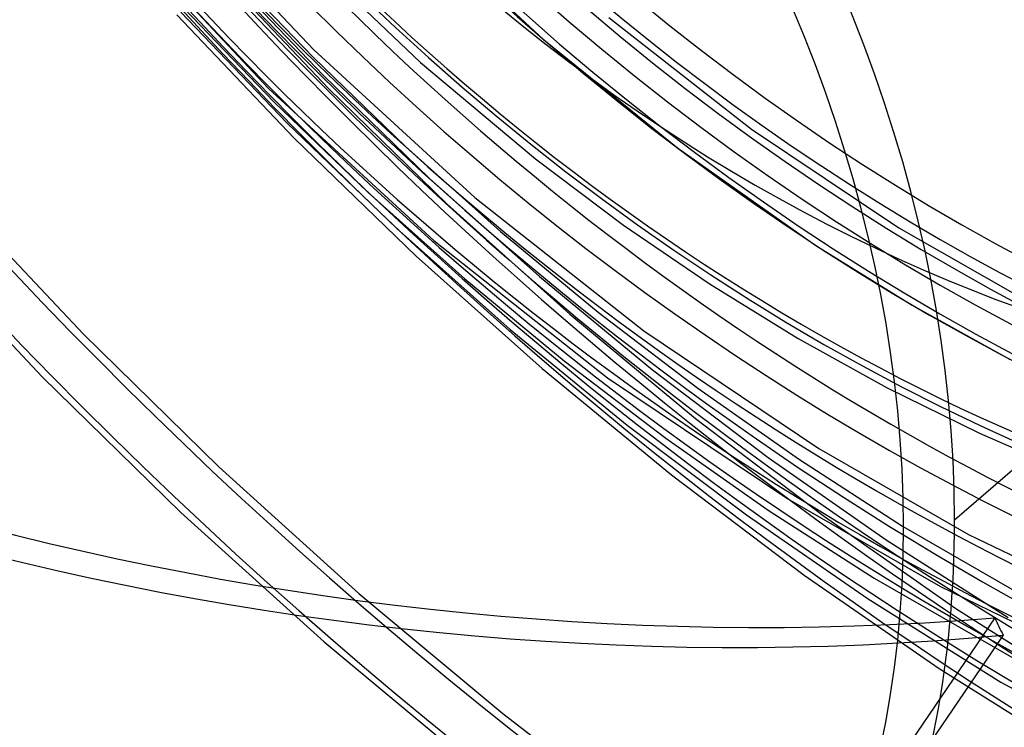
# Model space of a CAD drawing. Header units: millimetres. Extents: x -192 to 186, y -241 to 236.
# Tile 38 of 89: x -29 to -3, y -45 to -26. Entities that reach past the tile are written whole.
import ezdxf

# ---------------------------------------------------------------- set-up
doc = ezdxf.new("R2010")
doc.units = ezdxf.units.MM
doc.layers.add('MAIN-1', color=7, linetype='Continuous')
doc.layers.add('MAIN-2', color=7, linetype='Continuous')

msp = doc.modelspace()

# ---------------------------------------------------------------- linework, layer by layer
at = {"layer": 'MAIN-1'}
msp.add_line((2.485, -33.511), (-4.115, -39.227), dxfattribs=at)
for centre, major_axis, start_param, end_param in [((-0.5, -0.433), (108.018, -124.728), 0.713724, 3.400514), ((-3.25, -2.815), (-104.417, 120.571), -2.427868, -0.857072), ((-41, -35.507), (-104.417, 120.571), -3.141592, -0.857072), ((-41, -35.507), (103.763, -119.815), 0, 2.284521), ((-28.15, -24.379), (-25.941, 29.954), -2.427868, -0.857072), ((-28.4, -24.595), (23.347, -26.958), 0.713724, 3.141578), ((-28.4, -24.595), (-25.613, 29.576), 2.694287, 5.426113), ((-35, -30.311), (-23.347, 26.958), -2.427868, -0.857072), ((-35.5, -30.744), (-22.692, 26.202), 2.284521, 5.426113), ((-28.4, -24.595), (23.347, -26.958), -0.000014, 0.713724), ((-35, -30.311), (-23.347, 26.958), -3.141593, -2.427868)]:
    msp.add_ellipse(centre, major_axis=major_axis, ratio=0.75, start_param=start_param, end_param=end_param, dxfattribs=at)
at = {"layer": 'MAIN-2'}
for p, q in [((-25.299, -22.36), (-21.266, -26.646)), ((-26.611, -23.266), (-22.476, -27.679)), ((-18.497, -23.235), (-15.117, -26.366)), ((-23.929, -24.452), (-20.871, -27.677)), ((-23.768, -24.441), (-21.018, -27.321)), ((-23.662, -24.367), (-21.279, -26.848)), ((-21.142, -24.385), (-18.407, -26.98)), ((-24.748, -25.526), (-22.323, -28.045)), ((-24.931, -25.706), (-21.788, -29.003)), ((-24.827, -25.631), (-21.99, -28.591)), ((-13.368, -25.776), (-9.55, -28.763)), ((-15.117, -26.366), (-11.536, -29.265)), ((-21.279, -26.848), (-18.812, -29.228)), ((-21.266, -26.646), (-16.959, -30.595)), ((-18.407, -26.98), (-15.333, -29.561)), ((-21.018, -27.321), (-18.166, -30.08)), ((-22.476, -27.679), (-18.054, -31.744)), ((-20.871, -27.677), (-17.696, -30.767)), ((-22.323, -28.045), (-19.812, -30.462)), ((-21.99, -28.591), (-19.046, -31.425)), ((-9.55, -28.763), (-5.604, -31.408)), ((-21.788, -29.003), (-18.525, -32.161)), ((-18.812, -29.228), (-16.269, -31.5)), ((-11.536, -29.265), (-7.827, -31.873)), ((-15.333, -29.561), (-12.981, -31.33)), ((-18.166, -30.08), (-15.222, -32.71)), ((-30.927, -30.542), (-27.435, -34.247)), ((-19.812, -30.462), (-17.224, -32.769)), ((-17.696, -30.767), (-14.418, -33.712)), ((-16.959, -30.595), (-12.432, -34.161)), ((-12.981, -31.33), (-10.66, -32.912)), ((-32.104, -31.603), (-28.533, -35.391)), ((-19.046, -31.425), (-16.007, -34.124)), ((-16.269, -31.5), (-13.658, -33.657)), ((-5.604, -31.408), (-1.973, -33.482)), ((-18.054, -31.744), (-13.401, -35.417)), ((-7.827, -31.873), (-5.252, -33.47)), ((-18.525, -32.161), (-15.155, -35.168)), ((-17.224, -32.769), (-14.566, -34.96)), ((-15.222, -32.71), (-12.197, -35.203)), ((-10.66, -32.912), (-8.303, -34.365)), ((-5.252, -33.47), (-2.649, -34.917)), ((-14.418, -33.712), (-11.047, -36.502)), ((-13.658, -33.657), (-10.989, -35.695)), ((-27.435, -34.247), (-23.809, -37.799)), ((-16.007, -34.124), (-12.883, -36.68)), ((-12.432, -34.161), (-7.746, -37.31)), ((-8.303, -34.365), (-5.922, -35.683)), ((-14.566, -34.96), (-11.848, -37.03)), ((-15.155, -35.168), (-11.69, -38.014)), ((-12.197, -35.203), (-9.102, -37.551)), ((-28.533, -35.391), (-24.823, -39.021)), ((-13.401, -35.417), (-8.578, -38.658)), ((-10.989, -35.695), (-8.27, -37.606)), ((-5.922, -35.683), (-3.453, -36.899)), ((-11.047, -36.502), (-7.597, -39.13)), ((-12.883, -36.68), (-9.687, -39.084)), ((-11.848, -37.03), (-9.08, -38.971)), ((-3.453, -36.899), (-0.974, -37.972)), ((-7.746, -37.31), (-3.739, -39.607)), ((-9.102, -37.551), (-5.95, -39.747)), ((-8.27, -37.606), (-5.513, -39.385)), ((-23.809, -37.799), (-20.063, -41.186)), ((-11.69, -38.014), (-8.143, -40.692)), ((-8.578, -38.658), (-4.491, -41.002)), ((-9.08, -38.971), (-6.269, -40.781)), ((-24.823, -39.021), (-20.988, -42.482)), ((-9.687, -39.084), (-6.432, -41.329)), ((-7.597, -39.13), (-4.081, -41.586)), ((-5.513, -39.385), (-1.142, -41.9)), ((-5.95, -39.747), (-2.677, -41.829)), ((-3.739, -39.607), (0.599, -41.713)), ((-8.143, -40.692), (-4.529, -43.192)), ((-6.269, -40.781), (-1.718, -43.389)), ((-4.491, -41.002), (-0.048, -43.16)), ((-20.063, -41.186), (-16.21, -44.397)), ((-6.432, -41.329), (-2.875, -43.557)), ((-4.081, -41.586), (-0.457, -43.898)), ((-3.036, -41.837), (-11.863, -54.817)), ((-2.819, -42.298), (-11.856, -55.585)), ((-20.988, -42.482), (-17.043, -45.761)), ((-4.529, -43.192), (-0.647, -45.632)), ((-2.875, -43.557), (2.575, -46.562)), ((-16.21, -44.397), (-12.266, -47.423))]:
    msp.add_line(p, q, dxfattribs=at)
for centre, major_axis, ratio, start_param, end_param in [((0, 0), (-107.363, 123.972), 0.75, -2.427868, 0.713724), ((0, 0), (-107.363, 123.972), 0.75, 0.713724, 3.855317), ((-0.5, -0.433), (108.018, -124.728), 0.75, -2.427868, -0.258922), ((-3.25, -2.815), (-104.417, 120.571), 0.75, 0.713724, 2.284521), ((3.725, 3.226), (-32.031, 36.986), 0.75, 0.626863, 2.284521), ((7.408, 6.416), (-32.685, 37.742), 0.75, 0.713724, 3.141578), ((7.408, 6.416), (-37.355, 43.133), 0.75, 0.803149, 3.011394), ((4.225, 3.659), (32.685, -37.742), 0.75, -2.427868, -0.857072), ((0, 0), (25.941, -29.954), 0.75, -2.427868, -0.000014), ((-28.4, -24.595), (-25.613, 29.576), 0.75, 0.44725, 2.284521), ((-28.15, -24.379), (-25.941, 29.954), 0.75, 0.713724, 2.284521), ((-28.4, -24.595), (23.347, -26.958), 0.75, -2.427868, -0.000014), ((7.913, 6.853), (32.685, -37.742), 0.75, -1.550177, -0.163967), ((8.206, 7.106), (33.93, -39.179), 0.75, -1.550598, -0.163546), ((7.913, 6.853), (-34.099, 39.374), 0.75, 1.58758, 2.981461), ((7.913, 6.853), (34.8, -40.183), 0.75, -1.555799, -0.158345), ((8.206, 7.106), (-34.968, 40.378), 0.75, 1.588261, 2.98078), ((21.406, 18.538), (54.683, -63.142), 0.75, -1.588081, -0.263008), ((7.913, 6.853), (37.355, -43.133), 0.75, -1.56174, -0.152404), ((17.006, 14.727), (49.495, -57.152), 0.75, -1.582461, -0.218075), ((12.606, 10.917), (44.307, -51.161), 0.75, -1.575547, -0.138597), ((21.406, 18.538), (-55.721, 64.341), 0.75, 1.555018, 3.014024), ((17.006, 14.727), (-50.532, 58.35), 0.75, 1.559423, 3.009619), ((8.206, 7.106), (39.119, -45.17), 0.75, -1.56281, -0.151334), ((12.606, 10.917), (-45.344, 52.359), 0.75, 1.56641, 3.002632), ((8.206, 7.106), (-40.156, 46.368), 0.75, 1.575226, 2.993815), ((-17.441, -15.104), (46.574, -6.889), 0.560297, -2.472176, -1.17477), ((-18.059, -15.64), (46.574, -6.889), 0.560297, -2.454991, -1.155937), ((21.406, 18.538), (62.776, -72.488), 0.75, -1.592863, -0.190756), ((21.406, 18.538), (-63.814, 73.686), 0.75, 1.547922, 3.021119), ((21.406, 18.538), (70.87, -81.833), 0.75, -1.598532, -0.150605), ((21.406, 18.538), (-71.907, 83.032), 0.75, 1.542426, 3.026615), ((21.406, 18.538), (78.963, -91.179), 0.75, -1.603038, -0.130263), ((21.406, 18.538), (-80.001, 92.377), 0.75, 1.538043, 3.030999), ((8.25, 7.144), (-5.294, -54.938), 0.275597, -0.444094, -0.425261), ((-17.441, -15.104), (42.696, 23.689), 0.802182, -2.081063, -1.32325), ((21.406, 18.538), (87.057, -100.525), 0.75, -1.606706, -1.179821), ((-18.059, -15.64), (42.696, 23.689), 0.802182, -2.063879, -1.322414), ((21.406, 18.538), (-88.094, 101.723), 0.75, 1.534466, 3.034576)]:
    msp.add_ellipse(centre, major_axis=major_axis, ratio=ratio, start_param=start_param, end_param=end_param, dxfattribs=at)

doc.saveas('drawing.dxf')
